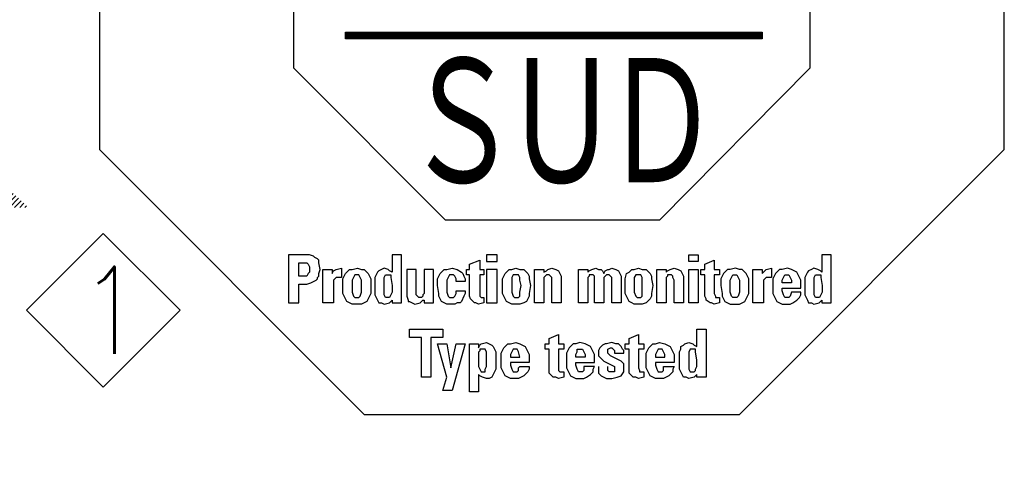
# Model space of a CAD drawing. Header units: millimetres. Extents: x 0 to 1735, y 0 to 1188.
# Tile 89 of 138: x 288 to 397, y 994 to 1044. Entities that reach past the tile are written whole.
import ezdxf

# ---------------------------------------------------------------- set-up
doc = ezdxf.new("R2010")
doc.units = ezdxf.units.MM
doc.header["$LTSCALE"] = 0.727559
doc.layers.add('NoLayerName_001', color=7, linetype='Continuous')
doc.styles.get("Standard").update_dxf_attribs({"font": 'txt', "bigfont": 'extfont2'})

# ---------------------------------------------------------------- blocks, each defined once
blk = doc.blocks.new('ASM_0001')
at = {"color": 7, "linetype": 'Continuous', "lineweight": 13}
for p, q in [((-0.5, 0.5), (0, 1)), ((0.5, 0.5), (0, 1)), ((0, 0), (-0.5, 0.5)), ((0, 0), (0.5, 0.5))]:
    blk.add_line(p, q, dxfattribs=at)
at = {"color": 7, "linetype": 'Continuous', "lineweight": 13, "width": 0.9}
blk.add_text('1', height=0.5657, dxfattribs=at).set_placement((-0.1673, 0.2172))
blk = doc.blocks.new('*X168')
at = {"color": 3, "linetype": 'Continuous', "lineweight": 13}
for p, q in [((11.368, 7.2), (13.124, 8.956)), ((11.509, 7.2), (13.197, 8.887)), ((11.65, 7.2), (13.27, 8.819)), ((11.792, 7.2), (13.343, 8.75)), ((11.85, 6.692), (13.635, 8.477)), ((11.864, 6.847), (13.562, 8.545)), ((11.872, 6.998), (13.489, 8.614)), ((11.876, 7.143), (13.416, 8.682)), ((11.226, 7.2), (12.268, 8.241)), ((11.725, 6.001), (13.927, 8.203)), ((11.769, 6.187), (13.854, 8.271)), ((11.803, 6.363), (13.781, 8.34)), ((11.83, 6.531), (13.708, 8.408)), ((11.397, 5.108), (14.218, 7.929)), ((11.512, 5.364), (14.145, 7.998)), ((11.6, 5.594), (14.073, 8.066)), ((11.669, 5.805), (14, 8.135)), ((6.722, 0.008), (14.437, 7.724)), ((6.858, 0.003), (14.51, 7.656)), ((10.985, 4.413), (14.364, 7.792)), ((11.238, 4.808), (14.291, 7.861)), ((6.996, 0), (14.583, 7.587)), ((14.337, 7.2), (14.656, 7.519)), ((14.479, 7.2), (14.729, 7.45)), ((14.62, 7.2), (14.802, 7.382)), ((7.138, 0), (14.276, 7.139)), ((14.762, 7.2), (14.875, 7.313)), ((14.903, 7.2), (14.948, 7.245)), ((7.282, 0.003), (14.274, 6.995)), ((7.429, 0.008), (14.268, 6.848)), ((7.579, 0.017), (14.259, 6.697)), ((7.733, 0.03), (14.247, 6.543)), ((7.891, 0.046), (14.231, 6.386)), ((0.505, 4.257), (2.394, 6.146)), ((0.55, 4.16), (2.421, 6.031)), ((8.052, 0.066), (14.21, 6.224)), ((8.218, 0.091), (14.186, 6.058)), ((0, 5.873), (0.05, 5.923)), ((0.023, 5.755), (0.123, 5.855)), ((0.048, 5.638), (0.196, 5.787)), ((0.075, 5.523), (0.269, 5.718)), ((0.595, 4.064), (2.451, 5.92)), ((0.642, 3.97), (2.482, 5.81)), ((8.389, 0.12), (14.156, 5.887)), ((0.103, 5.41), (0.342, 5.65)), ((0.132, 5.298), (0.415, 5.581)), ((0.163, 5.188), (0.488, 5.513)), ((0.196, 5.079), (0.561, 5.444)), ((0.69, 3.876), (2.516, 5.702)), ((0.739, 3.783), (2.552, 5.597)), ((0.789, 3.692), (2.59, 5.493)), ((8.566, 0.155), (14.121, 5.711)), ((8.748, 0.196), (14.08, 5.528)), ((0.23, 4.972), (0.634, 5.376)), ((0.266, 4.866), (0.707, 5.308)), ((0.302, 4.761), (0.78, 5.239)), ((0.34, 4.658), (0.853, 5.171)), ((0.84, 3.602), (2.63, 5.392)), ((0.892, 3.513), (2.672, 5.292)), ((0.946, 3.425), (2.716, 5.195)), ((8.938, 0.244), (14.032, 5.339)), ((0.38, 4.556), (0.926, 5.102)), ((0.42, 4.455), (0.999, 5.034)), ((0.462, 4.356), (1.072, 4.965)), ((1, 3.338), (2.761, 5.099)), ((1.056, 3.252), (2.808, 5.004)), ((1.112, 3.167), (2.857, 4.912)), ((9.135, 0.3), (13.976, 5.142)), ((9.341, 0.365), (13.911, 4.935)), ((1.17, 3.083), (2.908, 4.821)), ((1.228, 3), (2.96, 4.732)), ((1.288, 2.918), (3.014, 4.644)), ((9.559, 0.441), (13.835, 4.718)), ((1.349, 2.838), (3.069, 4.558)), ((1.41, 2.758), (3.126, 4.474)), ((1.473, 2.679), (3.185, 4.391)), ((9.789, 0.53), (13.746, 4.487)), ((1.537, 2.601), (3.245, 4.309)), ((1.601, 2.524), (3.306, 4.229)), ((1.667, 2.449), (3.369, 4.151)), ((10.037, 0.636), (13.64, 4.24)), ((1.733, 2.374), (3.434, 4.074)), ((1.801, 2.3), (3.5, 3.999)), ((1.87, 2.227), (3.567, 3.925)), ((1.939, 2.155), (3.636, 3.853)), ((10.307, 0.765), (13.512, 3.97)), ((2.01, 2.085), (3.707, 3.782)), ((2.081, 2.015), (3.779, 3.712)), ((2.154, 1.946), (3.852, 3.644)), ((2.227, 1.878), (3.927, 3.578)), ((10.609, 0.926), (13.351, 3.667)), ((2.302, 1.811), (4.003, 3.513)), ((2.377, 1.745), (4.081, 3.449)), ((2.454, 1.68), (4.161, 3.387)), ((2.531, 1.616), (4.242, 3.326)), ((2.61, 1.553), (4.324, 3.267)), ((6.588, 0.016), (9.864, 3.292)), ((10.964, 1.139), (13.137, 3.313)), ((2.689, 1.491), (4.408, 3.21)), ((2.77, 1.43), (4.494, 3.154)), ((2.851, 1.37), (4.581, 3.1)), ((2.934, 1.311), (4.669, 3.047)), ((3.017, 1.253), (4.76, 2.996)), ((6.457, 0.026), (9.469, 3.038)), ((3.102, 1.197), (4.852, 2.947)), ((3.187, 1.141), (4.945, 2.899)), ((3.274, 1.086), (5.041, 2.853)), ((3.362, 1.032), (5.138, 2.809)), ((3.45, 0.98), (5.237, 2.766)), ((3.54, 0.928), (5.338, 2.726)), ((6.201, 0.053), (8.912, 2.765)), ((6.328, 0.039), (9.169, 2.88)), ((11.434, 1.468), (12.809, 2.842)), ((3.631, 0.878), (5.441, 2.687)), ((3.723, 0.828), (5.546, 2.651)), ((3.817, 0.78), (5.652, 2.616)), ((3.911, 0.733), (5.761, 2.583)), ((4.006, 0.687), (5.873, 2.553)), ((4.103, 0.642), (5.986, 2.525)), ((4.201, 0.599), (6.102, 2.5)), ((4.3, 0.557), (6.22, 2.477)), ((4.401, 0.516), (6.341, 2.456)), ((5.595, 0.154), (7.914, 2.473)), ((5.712, 0.13), (8.09, 2.508)), ((5.832, 0.108), (8.275, 2.552)), ((5.953, 0.088), (8.472, 2.607)), ((6.076, 0.07), (8.683, 2.676)), ((4.502, 0.476), (6.465, 2.439)), ((4.605, 0.437), (6.592, 2.424)), ((4.709, 0.4), (6.722, 2.413)), ((4.815, 0.364), (6.856, 2.405)), ((4.922, 0.33), (6.993, 2.4)), ((5.03, 0.297), (7.134, 2.4)), ((5.14, 0.265), (7.279, 2.404)), ((5.251, 0.235), (7.429, 2.413)), ((5.364, 0.206), (7.584, 2.427)), ((5.479, 0.179), (7.746, 2.447))]:
    blk.add_line(p, q, dxfattribs=at)
blk = doc.blocks.new('ETC_0005')
at = {"color": 7, "linetype": 'Continuous', "lineweight": 25}
for p, q in [((0.478, 0.882), (0.478, 1.36)), ((0.478, 1.36), (0.735, 1.36)), ((0.735, 1.36), (0.735, 0.037)), ((0.037, 0.882), (0.11, 0.919)), ((0.037, 0.809), (0.037, 0.882)), ((0.11, 0.919), (0.147, 0.956)), ((0.147, 0.956), (0.257, 0.993)), ((0.257, 0.993), (0.368, 0.956)), ((0.368, 0.956), (0.404, 0.919)), ((0.404, 0.919), (0.478, 0.882)), ((0, 0.735), (0.037, 0.809)), ((0, 0.662), (0, 0.735)), ((0, 0.515), (0, 0.662)), ((0, 0.331), (0, 0.515)), ((0, 0.257), (0, 0.331)), ((0.037, 0.184), (0, 0.257)), ((0.074, 0.11), (0.037, 0.184)), ((0.11, 0.037), (0.074, 0.11)), ((0.184, 0.037), (0.11, 0.037)), ((0.257, 0), (0.184, 0.037)), ((0.404, 0.037), (0.257, 0)), ((0.441, 0.074), (0.404, 0.037)), ((0.478, 0.11), (0.441, 0.074)), ((0.478, 0.037), (0.478, 0.11)), ((0.735, 0.037), (0.478, 0.037))]:
    blk.add_line(p, q, dxfattribs=at)
blk = doc.blocks.new('ETC_0006')
at = {"color": 7, "linetype": 'Continuous', "lineweight": 25}
for p, q in [((0.037, 0.625), (0, 0.551)), ((0, 0.551), (0, 0.331)), ((0.11, 0.625), (0.037, 0.625)), ((0.184, 0.625), (0.11, 0.625)), ((0.184, 0.551), (0.184, 0.625)), ((0.221, 0.331), (0.184, 0.551)), ((0, 0.331), (0, 0.147)), ((0.221, 0.147), (0.221, 0.331)), ((0, 0.147), (0, 0.074)), ((0, 0.074), (0.037, 0)), ((0.147, 0), (0.184, 0.037)), ((0.184, 0.074), (0.221, 0.147)), ((0.184, 0.037), (0.184, 0.074)), ((0.037, 0), (0.11, 0)), ((0.11, 0), (0.147, 0))]:
    blk.add_line(p, q, dxfattribs=at)
blk = doc.blocks.new('ETC_0007')
at = {"color": 7, "linetype": 'Continuous', "lineweight": 25}
for p, q in [((0, 0.699), (0.074, 0.846)), ((0.074, 0.846), (0.11, 0.882)), ((0.11, 0.882), (0.184, 0.956)), ((0.184, 0.956), (0.257, 0.956)), ((0.257, 0.956), (0.368, 0.993)), ((0.368, 0.993), (0.515, 0.956)), ((0.515, 0.956), (0.588, 0.919)), ((0.588, 0.919), (0.662, 0.882)), ((0.662, 0.882), (0.699, 0.809)), ((0, 0.515), (0, 0.699)), ((0.699, 0.809), (0.735, 0.735)), ((0.735, 0.735), (0.772, 0.662)), ((0.772, 0.662), (0.772, 0.441)), ((0, 0.294), (0, 0.515)), ((0.037, 0.221), (0, 0.294)), ((0.257, 0.441), (0.257, 0.368)), ((0.772, 0.441), (0.257, 0.441)), ((0.257, 0.368), (0.294, 0.257)), ((0.478, 0.294), (0.478, 0.331)), ((0.478, 0.331), (0.772, 0.331)), ((0.478, 0.221), (0.478, 0.294)), ((0.772, 0.331), (0.735, 0.257)), ((0.074, 0.147), (0.037, 0.221)), ((0.11, 0.074), (0.074, 0.147)), ((0.184, 0.037), (0.11, 0.074)), ((0.257, 0), (0.184, 0.037)), ((0.368, 0), (0.257, 0)), ((0.294, 0.257), (0.331, 0.184)), ((0.331, 0.184), (0.368, 0.184)), ((0.368, 0.184), (0.441, 0.184)), ((0.478, 0), (0.368, 0)), ((0.441, 0.184), (0.478, 0.221)), ((0.551, 0.037), (0.478, 0)), ((0.625, 0.074), (0.551, 0.037)), ((0.662, 0.11), (0.625, 0.074)), ((0.699, 0.147), (0.662, 0.11)), ((0.735, 0.184), (0.699, 0.147)), ((0.735, 0.257), (0.735, 0.184))]:
    blk.add_line(p, q, dxfattribs=at)
blk = doc.blocks.new('ETC_0008')
at = {"color": 7, "linetype": 'Continuous', "lineweight": 25}
for p, q in [((0.037, 0.147), (0, 0.074)), ((0, 0.074), (0, 0)), ((0, 0), (0.257, 0)), ((0.074, 0.221), (0.037, 0.147)), ((0.11, 0.221), (0.074, 0.221)), ((0.184, 0.221), (0.11, 0.221)), ((0.221, 0.147), (0.184, 0.221)), ((0.257, 0.074), (0.221, 0.147)), ((0.257, 0), (0.257, 0.074))]:
    blk.add_line(p, q, dxfattribs=at)
blk = doc.blocks.new('ETC_0009')
at = {"color": 7, "linetype": 'Continuous', "lineweight": 25}
for p, q in [((0.11, 1.103), (0.368, 1.213)), ((0.11, 0.956), (0.11, 1.103)), ((0.368, 1.213), (0.368, 0.956)), ((0, 0.956), (0.11, 0.956)), ((0, 0.809), (0, 0.956)), ((0.368, 0.956), (0.515, 0.956)), ((0.515, 0.956), (0.515, 0.809)), ((0.11, 0.809), (0, 0.809)), ((0.11, 0.221), (0.11, 0.809)), ((0.515, 0.809), (0.368, 0.809)), ((0.368, 0.809), (0.368, 0.294)), ((0.368, 0.294), (0.404, 0.221)), ((0.11, 0.147), (0.11, 0.221)), ((0.147, 0.11), (0.11, 0.147)), ((0.221, 0.037), (0.147, 0.11)), ((0.294, 0.037), (0.221, 0.037)), ((0.368, 0), (0.294, 0.037)), ((0.515, 0.037), (0.368, 0)), ((0.404, 0.221), (0.404, 0.184)), ((0.404, 0.184), (0.478, 0.184)), ((0.478, 0.184), (0.515, 0.184)), ((0.515, 0.184), (0.515, 0.037))]:
    blk.add_line(p, q, dxfattribs=at)
blk = doc.blocks.new('ETC_0010')
at = {"color": 7, "linetype": 'Continuous', "lineweight": 25}
for p, q in [((0.037, 0.846), (0, 0.772)), ((0.074, 0.882), (0.037, 0.846)), ((0.11, 0.919), (0.074, 0.882)), ((0.184, 0.956), (0.11, 0.919)), ((0.221, 0.956), (0.184, 0.956)), ((0.368, 0.993), (0.221, 0.956)), ((0.257, 0.809), (0.331, 0.846)), ((0.331, 0.846), (0.368, 0.846)), ((0.478, 0.956), (0.368, 0.993)), ((0.368, 0.846), (0.404, 0.809)), ((0.551, 0.956), (0.478, 0.956)), ((0.588, 0.919), (0.551, 0.956)), ((0.625, 0.882), (0.588, 0.919)), ((0.662, 0.809), (0.625, 0.882)), ((0, 0.772), (0, 0.699)), ((0, 0.699), (0, 0.625)), ((0, 0.625), (0.037, 0.588)), ((0.037, 0.588), (0.074, 0.551)), ((0.074, 0.551), (0.147, 0.478)), ((0.257, 0.735), (0.257, 0.809)), ((0.257, 0.699), (0.257, 0.735)), ((0.331, 0.625), (0.257, 0.699)), ((0.478, 0.551), (0.331, 0.625)), ((0.404, 0.809), (0.441, 0.772)), ((0.441, 0.772), (0.441, 0.699)), ((0.441, 0.699), (0.699, 0.699)), ((0.551, 0.515), (0.478, 0.551)), ((0.699, 0.772), (0.662, 0.809)), ((0.699, 0.699), (0.699, 0.772)), ((0, 0.331), (0, 0.221)), ((0.147, 0.478), (0.221, 0.441)), ((0.221, 0.441), (0.368, 0.368)), ((0.257, 0.257), (0.257, 0.331)), ((0.368, 0.368), (0.441, 0.331)), ((0.441, 0.331), (0.441, 0.257)), ((0.625, 0.478), (0.551, 0.515)), ((0.662, 0.441), (0.625, 0.478)), ((0.699, 0.404), (0.662, 0.441)), ((0.699, 0.294), (0.699, 0.404)), ((0.699, 0.184), (0.699, 0.294)), ((0, 0.221), (0, 0.147)), ((0, 0.147), (0.037, 0.11)), ((0.037, 0.11), (0.074, 0.074)), ((0.074, 0.074), (0.147, 0.037)), ((0.147, 0.037), (0.221, 0)), ((0.221, 0), (0.368, 0)), ((0.257, 0.221), (0.257, 0.257)), ((0.294, 0.184), (0.257, 0.221)), ((0.368, 0.184), (0.294, 0.184)), ((0.441, 0.184), (0.368, 0.184)), ((0.368, 0), (0.515, 0.037)), ((0.441, 0.257), (0.441, 0.221)), ((0.441, 0.221), (0.441, 0.184)), ((0.515, 0.037), (0.625, 0.074)), ((0.625, 0.074), (0.699, 0.184))]:
    blk.add_line(p, q, dxfattribs=at)
blk = doc.blocks.new('ETC_0011')
at = {"color": 7, "linetype": 'Continuous', "lineweight": 25}
for p, q in [((0.074, 0.846), (0.037, 0.772)), ((0.11, 0.882), (0.074, 0.846)), ((0.184, 0.956), (0.11, 0.882)), ((0.257, 0.956), (0.184, 0.956)), ((0.368, 0.993), (0.257, 0.956)), ((0.515, 0.956), (0.368, 0.993)), ((0.588, 0.919), (0.515, 0.956)), ((0.662, 0.882), (0.588, 0.919)), ((0.699, 0.809), (0.662, 0.882)), ((0.037, 0.772), (0, 0.699)), ((0, 0.699), (0, 0.515)), ((0.735, 0.735), (0.699, 0.809)), ((0.772, 0.662), (0.735, 0.735)), ((0.772, 0.441), (0.772, 0.662)), ((0, 0.515), (0, 0.294)), ((0, 0.294), (0.037, 0.221)), ((0.257, 0.368), (0.257, 0.441)), ((0.257, 0.441), (0.772, 0.441)), ((0.294, 0.257), (0.257, 0.368)), ((0.772, 0.331), (0.478, 0.331)), ((0.478, 0.331), (0.478, 0.221)), ((0.735, 0.257), (0.772, 0.331)), ((0.037, 0.221), (0.074, 0.147)), ((0.074, 0.147), (0.11, 0.074)), ((0.11, 0.074), (0.184, 0.037)), ((0.184, 0.037), (0.257, 0)), ((0.257, 0), (0.368, 0)), ((0.331, 0.184), (0.294, 0.257)), ((0.368, 0.184), (0.331, 0.184)), ((0.441, 0.184), (0.368, 0.184)), ((0.368, 0), (0.478, 0)), ((0.478, 0.221), (0.441, 0.184)), ((0.478, 0), (0.551, 0.037)), ((0.551, 0.037), (0.662, 0.11)), ((0.662, 0.11), (0.735, 0.184)), ((0.735, 0.184), (0.735, 0.257))]:
    blk.add_line(p, q, dxfattribs=at)
blk = doc.blocks.new('ETC_0012')
at = {"color": 7, "linetype": 'Continuous', "lineweight": 25}
for p, q in [((0, 0.074), (0.037, 0.147)), ((0, 0), (0, 0.074)), ((0.257, 0), (0, 0)), ((0.037, 0.147), (0.037, 0.221)), ((0.037, 0.221), (0.074, 0.221)), ((0.074, 0.221), (0.11, 0.221)), ((0.11, 0.221), (0.184, 0.221)), ((0.184, 0.221), (0.221, 0.147)), ((0.221, 0.147), (0.257, 0.074)), ((0.257, 0.074), (0.257, 0))]:
    blk.add_line(p, q, dxfattribs=at)
blk = doc.blocks.new('ETC_0013')
at = {"color": 7, "linetype": 'Continuous', "lineweight": 25}
for p, q in [((0.11, 1.103), (0.368, 1.213)), ((0.11, 0.956), (0.11, 1.103)), ((0.368, 1.213), (0.368, 0.956)), ((0, 0.956), (0.11, 0.956)), ((0, 0.809), (0, 0.956)), ((0.368, 0.956), (0.515, 0.956)), ((0.515, 0.956), (0.515, 0.809)), ((0.11, 0.809), (0, 0.809)), ((0.11, 0.221), (0.11, 0.809)), ((0.515, 0.809), (0.368, 0.809)), ((0.368, 0.809), (0.368, 0.294)), ((0.368, 0.294), (0.368, 0.221)), ((0.11, 0.147), (0.11, 0.221)), ((0.147, 0.11), (0.11, 0.147)), ((0.221, 0.037), (0.147, 0.11)), ((0.294, 0.037), (0.221, 0.037)), ((0.368, 0), (0.294, 0.037)), ((0.368, 0.221), (0.404, 0.184)), ((0.515, 0.037), (0.368, 0)), ((0.404, 0.184), (0.441, 0.184)), ((0.441, 0.184), (0.515, 0.184)), ((0.515, 0.184), (0.515, 0.037))]:
    blk.add_line(p, q, dxfattribs=at)
blk = doc.blocks.new('ETC_0014')
at = {"color": 7, "linetype": 'Continuous', "lineweight": 25}
for p, q in [((0, 0.699), (0.074, 0.846)), ((0.074, 0.846), (0.11, 0.882)), ((0.11, 0.882), (0.184, 0.956)), ((0.184, 0.956), (0.257, 0.956)), ((0.257, 0.956), (0.404, 0.993)), ((0.404, 0.993), (0.515, 0.956)), ((0.515, 0.956), (0.588, 0.919)), ((0.588, 0.919), (0.662, 0.882)), ((0.662, 0.882), (0.699, 0.809)), ((0, 0.515), (0, 0.699)), ((0.699, 0.809), (0.735, 0.735)), ((0.735, 0.735), (0.772, 0.662)), ((0.772, 0.662), (0.772, 0.441)), ((0, 0.294), (0, 0.515)), ((0.037, 0.221), (0, 0.294)), ((0.257, 0.441), (0.257, 0.368)), ((0.772, 0.441), (0.257, 0.441)), ((0.257, 0.368), (0.294, 0.257)), ((0.478, 0.294), (0.515, 0.331)), ((0.478, 0.221), (0.478, 0.294)), ((0.515, 0.331), (0.772, 0.331)), ((0.772, 0.331), (0.772, 0.257)), ((0.074, 0.147), (0.037, 0.221)), ((0.11, 0.074), (0.074, 0.147)), ((0.184, 0.037), (0.11, 0.074)), ((0.257, 0), (0.184, 0.037)), ((0.404, 0), (0.257, 0)), ((0.294, 0.257), (0.331, 0.184)), ((0.331, 0.184), (0.404, 0.184)), ((0.404, 0.184), (0.441, 0.184)), ((0.478, 0), (0.404, 0)), ((0.441, 0.184), (0.478, 0.221)), ((0.551, 0.037), (0.478, 0)), ((0.625, 0.074), (0.551, 0.037)), ((0.662, 0.11), (0.625, 0.074)), ((0.699, 0.147), (0.662, 0.11)), ((0.735, 0.184), (0.699, 0.147)), ((0.772, 0.257), (0.735, 0.184))]:
    blk.add_line(p, q, dxfattribs=at)
blk = doc.blocks.new('ETC_0015')
at = {"color": 7, "linetype": 'Continuous', "lineweight": 25}
for p, q in [((0.037, 0.147), (0, 0.074)), ((0, 0.074), (0, 0)), ((0, 0), (0.257, 0)), ((0.074, 0.221), (0.037, 0.147)), ((0.147, 0.221), (0.074, 0.221)), ((0.184, 0.221), (0.147, 0.221)), ((0.221, 0.147), (0.184, 0.221)), ((0.257, 0), (0.221, 0.147))]:
    blk.add_line(p, q, dxfattribs=at)
blk = doc.blocks.new('ETC_0016')
at = {"color": 7, "linetype": 'Continuous', "lineweight": 25}
for p, q in [((0.331, 1.324), (0.478, 1.36)), ((0.478, 1.36), (0.551, 1.324)), ((0, 0), (0, 1.324)), ((0, 1.324), (0.257, 1.324)), ((0.257, 1.324), (0.257, 1.213)), ((0.257, 1.213), (0.294, 1.287)), ((0.294, 1.287), (0.331, 1.324)), ((0.551, 1.324), (0.625, 1.287)), ((0.625, 1.287), (0.662, 1.25)), ((0.662, 1.25), (0.699, 1.176)), ((0.699, 1.176), (0.735, 1.103)), ((0.735, 1.103), (0.735, 0.993)), ((0.735, 0.993), (0.735, 0.846)), ((0.735, 0.846), (0.735, 0.699)), ((0.699, 0.551), (0.662, 0.478)), ((0.735, 0.625), (0.699, 0.551)), ((0.735, 0.699), (0.735, 0.625)), ((0.294, 0.441), (0.257, 0.478)), ((0.257, 0.478), (0.257, 0)), ((0.368, 0.404), (0.294, 0.441)), ((0.478, 0.368), (0.368, 0.404)), ((0.551, 0.368), (0.478, 0.368)), ((0.625, 0.404), (0.551, 0.368)), ((0.662, 0.478), (0.625, 0.404)), ((0.257, 0), (0, 0))]:
    blk.add_line(p, q, dxfattribs=at)
blk = doc.blocks.new('ETC_0017')
at = {"color": 7, "linetype": 'Continuous', "lineweight": 25}
for p, q in [((0.037, 0.588), (0, 0.551)), ((0, 0.551), (0, 0.331)), ((0.11, 0.625), (0.037, 0.625)), ((0.037, 0.625), (0.037, 0.588)), ((0.184, 0.625), (0.11, 0.625)), ((0.221, 0.551), (0.184, 0.625)), ((0.221, 0.331), (0.221, 0.551)), ((0, 0.331), (0, 0.147)), ((0.221, 0.147), (0.221, 0.331)), ((0, 0.147), (0.037, 0.074)), ((0.037, 0.074), (0.074, 0)), ((0.184, 0.074), (0.221, 0.147)), ((0.184, 0), (0.184, 0.074)), ((0.074, 0), (0.11, 0)), ((0.11, 0), (0.184, 0))]:
    blk.add_line(p, q, dxfattribs=at)
blk = doc.blocks.new('ETC_0018')
at = {"color": 7, "linetype": 'Continuous', "lineweight": 25}
for p, q in [((0.257, 0.368), (0, 1.287)), ((0, 1.287), (0.257, 1.287)), ((0.257, 1.287), (0.368, 0.625)), ((0.368, 0.625), (0.515, 1.287)), ((0.772, 1.287), (0.404, 0)), ((0.515, 1.287), (0.772, 1.287)), ((0.147, 0), (0.257, 0.368)), ((0.404, 0), (0.147, 0))]:
    blk.add_line(p, q, dxfattribs=at)
blk = doc.blocks.new('ETC_0019')
at = {"color": 7, "linetype": 'Continuous', "lineweight": 25}
for p, q in [((0, 1.103), (0, 1.324)), ((0, 1.324), (0.919, 1.324)), ((0.331, 1.103), (0, 1.103)), ((0.331, 0), (0.331, 1.103)), ((0.919, 1.103), (0.588, 1.103)), ((0.588, 1.103), (0.588, 0)), ((0.919, 1.324), (0.919, 1.103)), ((0.588, 0), (0.331, 0))]:
    blk.add_line(p, q, dxfattribs=at)
blk = doc.blocks.new('ETC_0020')
at = {"color": 7, "linetype": 'Continuous', "lineweight": 25}
for p, q in [((0.735, 1.36), (0.478, 1.36)), ((0.478, 1.36), (0.478, 0.882)), ((0.735, 0.037), (0.735, 1.36)), ((0.074, 0.882), (0.037, 0.809)), ((0.11, 0.919), (0.074, 0.882)), ((0.184, 0.956), (0.11, 0.919)), ((0.257, 0.993), (0.184, 0.956)), ((0.368, 0.956), (0.257, 0.993)), ((0.441, 0.919), (0.368, 0.956)), ((0.478, 0.882), (0.441, 0.919)), ((0.037, 0.809), (0, 0.735)), ((0, 0.735), (0, 0.662)), ((0, 0.662), (0, 0.515)), ((0, 0.515), (0, 0.331)), ((0, 0.331), (0, 0.257)), ((0, 0.257), (0.037, 0.184)), ((0.037, 0.184), (0.074, 0.11)), ((0.074, 0.11), (0.11, 0.037)), ((0.11, 0.037), (0.184, 0.037)), ((0.184, 0.037), (0.257, 0)), ((0.257, 0), (0.404, 0.037)), ((0.404, 0.037), (0.441, 0.074)), ((0.441, 0.074), (0.478, 0.11)), ((0.478, 0.11), (0.478, 0.037)), ((0.478, 0.037), (0.735, 0.037))]:
    blk.add_line(p, q, dxfattribs=at)
blk = doc.blocks.new('ETC_0021')
at = {"color": 7, "linetype": 'Continuous', "lineweight": 25}
for p, q in [((0, 0.551), (0.037, 0.625)), ((0, 0.331), (0, 0.551)), ((0.037, 0.625), (0.11, 0.625)), ((0.11, 0.625), (0.184, 0.625)), ((0.184, 0.625), (0.184, 0.588)), ((0.184, 0.588), (0.184, 0.551)), ((0.184, 0.551), (0.221, 0.331)), ((0, 0.147), (0, 0.331)), ((0.221, 0.331), (0.221, 0.147)), ((0, 0.074), (0, 0.147)), ((0.037, 0), (0, 0.074)), ((0.11, 0), (0.037, 0)), ((0.147, 0), (0.11, 0)), ((0.184, 0.074), (0.147, 0)), ((0.221, 0.147), (0.184, 0.074))]:
    blk.add_line(p, q, dxfattribs=at)
blk = doc.blocks.new('ETC_0022')
at = {"color": 7, "linetype": 'Continuous', "lineweight": 25}
for p, q in [((0.074, 0.846), (0.037, 0.772)), ((0.11, 0.882), (0.074, 0.846)), ((0.184, 0.956), (0.11, 0.882)), ((0.257, 0.956), (0.184, 0.956)), ((0.404, 0.993), (0.257, 0.956)), ((0.515, 0.956), (0.404, 0.993)), ((0.588, 0.919), (0.515, 0.956)), ((0.662, 0.882), (0.588, 0.919)), ((0.699, 0.809), (0.662, 0.882)), ((0.037, 0.772), (0, 0.699)), ((0, 0.699), (0, 0.515)), ((0.735, 0.735), (0.699, 0.809)), ((0.772, 0.662), (0.735, 0.735)), ((0.772, 0.441), (0.772, 0.662)), ((0, 0.515), (0, 0.294)), ((0, 0.294), (0.037, 0.221)), ((0.257, 0.368), (0.257, 0.441)), ((0.257, 0.441), (0.772, 0.441)), ((0.294, 0.257), (0.257, 0.368)), ((0.515, 0.331), (0.478, 0.221)), ((0.772, 0.331), (0.515, 0.331)), ((0.772, 0.257), (0.772, 0.331)), ((0.037, 0.221), (0.074, 0.147)), ((0.074, 0.147), (0.11, 0.074)), ((0.11, 0.074), (0.184, 0.037)), ((0.184, 0.037), (0.257, 0)), ((0.257, 0), (0.404, 0)), ((0.331, 0.184), (0.294, 0.257)), ((0.404, 0.184), (0.331, 0.184)), ((0.441, 0.184), (0.404, 0.184)), ((0.404, 0), (0.478, 0)), ((0.478, 0.221), (0.441, 0.184)), ((0.478, 0), (0.551, 0.037)), ((0.551, 0.037), (0.662, 0.11)), ((0.662, 0.11), (0.735, 0.184)), ((0.735, 0.184), (0.772, 0.257))]:
    blk.add_line(p, q, dxfattribs=at)
blk = doc.blocks.new('ETC_0023')
at = {"color": 7, "linetype": 'Continuous', "lineweight": 25}
for p, q in [((0, 0.074), (0.037, 0.147)), ((0, 0), (0, 0.074)), ((0.037, 0.147), (0.074, 0.221)), ((0.074, 0.221), (0.147, 0.221)), ((0.147, 0.221), (0.184, 0.221)), ((0.184, 0.221), (0.221, 0.147)), ((0.221, 0.147), (0.257, 0.074)), ((0.257, 0.074), (0.257, 0)), ((0.257, 0), (0, 0))]:
    blk.add_line(p, q, dxfattribs=at)
blk = doc.blocks.new('ETC_0024')
at = {"color": 7, "linetype": 'Continuous', "lineweight": 25}
for p, q in [((0, 0), (0, 0.919)), ((0, 0.919), (0.257, 0.919)), ((0.257, 0.919), (0.257, 0.809)), ((0.257, 0.809), (0.331, 0.882)), ((0.331, 0.882), (0.368, 0.919)), ((0.368, 0.919), (0.515, 0.956)), ((0.515, 0.956), (0.515, 0.699)), ((0.331, 0.662), (0.294, 0.625)), ((0.294, 0.625), (0.294, 0.588)), ((0.294, 0.588), (0.294, 0.478)), ((0.368, 0.699), (0.331, 0.662)), ((0.441, 0.699), (0.368, 0.699)), ((0.515, 0.699), (0.441, 0.699)), ((0.294, 0.478), (0.294, 0)), ((0.294, 0), (0, 0))]:
    blk.add_line(p, q, dxfattribs=at)
blk = doc.blocks.new('ETC_0025')
at = {"color": 7, "linetype": 'Continuous', "lineweight": 25}
for p, q in [((0.074, 0.846), (0.037, 0.772)), ((0.11, 0.882), (0.074, 0.846)), ((0.184, 0.956), (0.11, 0.882)), ((0.257, 0.956), (0.184, 0.956)), ((0.404, 0.993), (0.257, 0.956)), ((0.515, 0.956), (0.404, 0.993)), ((0.588, 0.956), (0.515, 0.956)), ((0.662, 0.882), (0.588, 0.956)), ((0.699, 0.846), (0.662, 0.882)), ((0.772, 0.699), (0.699, 0.846)), ((0.037, 0.772), (0, 0.699)), ((0, 0.699), (0, 0.515)), ((0.772, 0.515), (0.772, 0.699)), ((0, 0.515), (0.037, 0.294)), ((0.037, 0.294), (0.037, 0.221)), ((0.735, 0.221), (0.772, 0.294)), ((0.772, 0.294), (0.772, 0.515)), ((0.037, 0.221), (0.074, 0.147)), ((0.074, 0.147), (0.11, 0.074)), ((0.11, 0.074), (0.184, 0.037)), ((0.184, 0.037), (0.257, 0)), ((0.257, 0), (0.404, 0)), ((0.404, 0), (0.515, 0)), ((0.515, 0), (0.588, 0.037)), ((0.588, 0.037), (0.662, 0.074)), ((0.662, 0.074), (0.699, 0.147)), ((0.699, 0.147), (0.735, 0.221))]:
    blk.add_line(p, q, dxfattribs=at)
blk = doc.blocks.new('ETC_0026')
at = {"color": 7, "linetype": 'Continuous', "lineweight": 25}
for p, q in [((0, 0.478), (0.037, 0.551)), ((0.037, 0.551), (0.074, 0.625)), ((0.074, 0.625), (0.147, 0.625)), ((0.147, 0.625), (0.184, 0.625)), ((0.184, 0.625), (0.221, 0.551)), ((0.221, 0.551), (0.257, 0.478)), ((0, 0.331), (0, 0.478)), ((0, 0.147), (0, 0.331)), ((0.257, 0.478), (0.257, 0.331)), ((0.257, 0.331), (0.257, 0.147)), ((0.037, 0.037), (0, 0.147)), ((0.074, 0), (0.037, 0.037)), ((0.11, 0), (0.074, 0)), ((0.147, 0), (0.11, 0)), ((0.184, 0), (0.147, 0)), ((0.221, 0.037), (0.184, 0)), ((0.257, 0.147), (0.221, 0.037))]:
    blk.add_line(p, q, dxfattribs=at)
blk = doc.blocks.new('ETC_0027')
at = {"color": 7, "linetype": 'Continuous', "lineweight": 25}
for p, q in [((0.11, 1.103), (0.368, 1.213)), ((0.11, 0.956), (0.11, 1.103)), ((0.368, 1.213), (0.368, 0.956)), ((0, 0.956), (0.11, 0.956)), ((0, 0.809), (0, 0.956)), ((0.368, 0.956), (0.515, 0.956)), ((0.515, 0.956), (0.515, 0.809)), ((0.11, 0.809), (0, 0.809)), ((0.11, 0.221), (0.11, 0.809)), ((0.515, 0.809), (0.368, 0.809)), ((0.368, 0.809), (0.368, 0.294)), ((0.368, 0.294), (0.404, 0.221)), ((0.147, 0.147), (0.11, 0.221)), ((0.147, 0.11), (0.147, 0.147)), ((0.257, 0.037), (0.147, 0.11)), ((0.294, 0.037), (0.257, 0.037)), ((0.368, 0), (0.294, 0.037)), ((0.515, 0.037), (0.368, 0)), ((0.404, 0.221), (0.404, 0.184)), ((0.404, 0.184), (0.478, 0.184)), ((0.478, 0.184), (0.515, 0.184)), ((0.515, 0.184), (0.515, 0.037))]:
    blk.add_line(p, q, dxfattribs=at)
blk = doc.blocks.new('ETC_0028')
at = {"color": 7, "linetype": 'Continuous', "lineweight": 25}
for p, q in [((0, 0), (0, 0.184)), ((0, 0.184), (0.257, 0.184)), ((0.257, 0), (0, 0)), ((0.257, 0.184), (0.257, 0))]:
    blk.add_line(p, q, dxfattribs=at)
blk = doc.blocks.new('ETC_0029')
at = {"color": 7, "linetype": 'Continuous', "lineweight": 25}
for p, q in [((0, 0), (0, 0.919)), ((0, 0.919), (0.257, 0.919)), ((0.257, 0.919), (0.257, 0)), ((0.257, 0), (0, 0))]:
    blk.add_line(p, q, dxfattribs=at)
blk = doc.blocks.new('ETC_0030')
at = {"color": 7, "linetype": 'Continuous', "lineweight": 25}
for p, q in [((0, 0), (0, 0.919)), ((0, 0.919), (0.257, 0.919)), ((0.257, 0.919), (0.257, 0.846)), ((0.257, 0.846), (0.294, 0.882)), ((0.294, 0.882), (0.368, 0.919)), ((0.368, 0.919), (0.478, 0.956)), ((0.478, 0.956), (0.588, 0.919)), ((0.588, 0.919), (0.662, 0.882)), ((0.662, 0.882), (0.699, 0.809)), ((0.294, 0.735), (0.257, 0.699)), ((0.257, 0.699), (0.257, 0.625)), ((0.257, 0.625), (0.257, 0)), ((0.368, 0.772), (0.294, 0.772)), ((0.294, 0.772), (0.294, 0.735)), ((0.404, 0.772), (0.368, 0.772)), ((0.441, 0.735), (0.404, 0.772)), ((0.441, 0.699), (0.441, 0.735)), ((0.478, 0.625), (0.441, 0.699)), ((0.478, 0), (0.478, 0.625)), ((0.699, 0.809), (0.735, 0.735)), ((0.735, 0.735), (0.735, 0)), ((0.257, 0), (0, 0)), ((0.735, 0), (0.478, 0))]:
    blk.add_line(p, q, dxfattribs=at)
blk = doc.blocks.new('ETC_0031')
at = {"color": 7, "linetype": 'Continuous', "lineweight": 25}
for p, q in [((0, 0.699), (0.037, 0.846)), ((0.037, 0.846), (0.11, 0.882)), ((0.11, 0.882), (0.184, 0.956)), ((0.184, 0.956), (0.257, 0.956)), ((0.257, 0.956), (0.368, 0.993)), ((0.368, 0.993), (0.478, 0.956)), ((0.478, 0.956), (0.588, 0.956)), ((0.588, 0.956), (0.662, 0.882)), ((0.662, 0.882), (0.699, 0.846)), ((0.699, 0.846), (0.735, 0.772)), ((0, 0.515), (0, 0.699)), ((0.735, 0.772), (0.735, 0.699)), ((0.735, 0.699), (0.772, 0.515)), ((0, 0.294), (0, 0.515)), ((0.037, 0.221), (0, 0.294)), ((0.772, 0.515), (0.735, 0.294)), ((0.735, 0.294), (0.735, 0.221)), ((0.074, 0.147), (0.037, 0.221)), ((0.11, 0.074), (0.074, 0.147)), ((0.184, 0.037), (0.11, 0.074)), ((0.257, 0), (0.184, 0.037)), ((0.368, 0), (0.257, 0)), ((0.478, 0), (0.368, 0)), ((0.588, 0.037), (0.478, 0)), ((0.625, 0.074), (0.588, 0.037)), ((0.699, 0.147), (0.625, 0.074)), ((0.735, 0.221), (0.699, 0.147))]:
    blk.add_line(p, q, dxfattribs=at)
blk = doc.blocks.new('ETC_0032')
at = {"color": 7, "linetype": 'Continuous', "lineweight": 25}
for p, q in [((0.037, 0.625), (0, 0.551)), ((0, 0.551), (0, 0.478)), ((0.11, 0.625), (0.037, 0.625)), ((0.184, 0.625), (0.11, 0.625)), ((0.221, 0.551), (0.184, 0.625)), ((0.221, 0.478), (0.221, 0.551)), ((0, 0.478), (0, 0.331)), ((0, 0.331), (0, 0.147)), ((0.221, 0.331), (0.221, 0.478)), ((0.221, 0.147), (0.221, 0.331)), ((0, 0.147), (0.037, 0.037)), ((0.037, 0.037), (0.074, 0)), ((0.074, 0), (0.11, 0)), ((0.11, 0), (0.147, 0)), ((0.147, 0), (0.184, 0)), ((0.184, 0), (0.221, 0.037)), ((0.221, 0.037), (0.221, 0.147))]:
    blk.add_line(p, q, dxfattribs=at)
blk = doc.blocks.new('ETC_0033')
at = {"color": 7, "linetype": 'Continuous', "lineweight": 25}
for p, q in [((0, 0), (0, 0.919)), ((0, 0.919), (0.257, 0.919)), ((0.257, 0.919), (0.257, 0.846)), ((0.257, 0.846), (0.294, 0.882)), ((0.294, 0.882), (0.368, 0.919)), ((0.368, 0.919), (0.478, 0.956)), ((0.478, 0.956), (0.551, 0.919)), ((0.551, 0.919), (0.625, 0.919)), ((0.625, 0.919), (0.662, 0.882)), ((0.662, 0.882), (0.699, 0.809)), ((0.699, 0.809), (0.735, 0.882)), ((0.735, 0.882), (0.809, 0.919)), ((0.809, 0.919), (0.846, 0.919)), ((0.846, 0.919), (0.919, 0.956)), ((0.919, 0.956), (1.029, 0.919)), ((1.029, 0.919), (1.103, 0.882)), ((1.103, 0.882), (1.14, 0.809)), ((0.294, 0.735), (0.257, 0.699)), ((0.257, 0.699), (0.257, 0.625)), ((0.257, 0.625), (0.257, 0)), ((0.368, 0.772), (0.294, 0.772)), ((0.294, 0.772), (0.294, 0.735)), ((0.404, 0.772), (0.368, 0.772)), ((0.441, 0.735), (0.404, 0.772)), ((0.441, 0.699), (0.441, 0.735)), ((0.441, 0.625), (0.441, 0.699)), ((0.441, 0), (0.441, 0.625)), ((0.735, 0.735), (0.699, 0.699)), ((0.699, 0.699), (0.699, 0.625)), ((0.699, 0.625), (0.699, 0)), ((0.772, 0.772), (0.735, 0.735)), ((0.809, 0.772), (0.772, 0.772)), ((0.846, 0.772), (0.809, 0.772)), ((0.882, 0.735), (0.846, 0.772)), ((0.919, 0.699), (0.882, 0.735)), ((0.919, 0.625), (0.919, 0.699)), ((0.919, 0), (0.919, 0.625)), ((1.14, 0.809), (1.176, 0.735)), ((1.176, 0.735), (1.176, 0)), ((0.257, 0), (0, 0)), ((0.699, 0), (0.441, 0)), ((1.176, 0), (0.919, 0))]:
    blk.add_line(p, q, dxfattribs=at)
blk = doc.blocks.new('ETC_0034')
at = {"color": 7, "linetype": 'Continuous', "lineweight": 25}
for p, q in [((0, 0), (0, 0.919)), ((0, 0.919), (0.257, 0.919)), ((0.257, 0.919), (0.257, 0.846)), ((0.257, 0.846), (0.331, 0.882)), ((0.331, 0.882), (0.368, 0.919)), ((0.368, 0.919), (0.478, 0.956)), ((0.478, 0.956), (0.588, 0.919)), ((0.588, 0.919), (0.662, 0.882)), ((0.662, 0.882), (0.699, 0.809)), ((0.294, 0.735), (0.257, 0.699)), ((0.257, 0.699), (0.257, 0.625)), ((0.257, 0.625), (0.257, 0)), ((0.331, 0.772), (0.294, 0.735)), ((0.368, 0.772), (0.331, 0.772)), ((0.404, 0.772), (0.368, 0.772)), ((0.441, 0.735), (0.404, 0.772)), ((0.478, 0.699), (0.441, 0.735)), ((0.478, 0.625), (0.478, 0.699)), ((0.478, 0), (0.478, 0.625)), ((0.699, 0.809), (0.735, 0.735)), ((0.735, 0.735), (0.735, 0)), ((0.257, 0), (0, 0)), ((0.735, 0), (0.478, 0))]:
    blk.add_line(p, q, dxfattribs=at)
blk = doc.blocks.new('ETC_0035')
at = {"color": 7, "linetype": 'Continuous', "lineweight": 25}
for p, q in [((0, 0.699), (0.074, 0.846)), ((0.074, 0.846), (0.11, 0.882)), ((0.11, 0.882), (0.184, 0.956)), ((0.184, 0.956), (0.257, 0.956)), ((0.257, 0.956), (0.368, 0.993)), ((0.368, 0.993), (0.478, 0.956)), ((0.478, 0.956), (0.588, 0.956)), ((0.588, 0.956), (0.662, 0.882)), ((0.662, 0.882), (0.699, 0.846)), ((0.699, 0.846), (0.735, 0.772)), ((0, 0.515), (0, 0.699)), ((0.735, 0.772), (0.735, 0.699)), ((0.735, 0.699), (0.772, 0.515)), ((0, 0.294), (0, 0.515)), ((0.037, 0.221), (0, 0.294)), ((0.772, 0.515), (0.735, 0.294)), ((0.735, 0.294), (0.735, 0.221)), ((0.074, 0.147), (0.037, 0.221)), ((0.11, 0.074), (0.074, 0.147)), ((0.184, 0.037), (0.11, 0.074)), ((0.257, 0), (0.184, 0.037)), ((0.368, 0), (0.257, 0)), ((0.478, 0), (0.368, 0)), ((0.588, 0.037), (0.478, 0)), ((0.662, 0.074), (0.588, 0.037)), ((0.699, 0.147), (0.662, 0.074)), ((0.735, 0.221), (0.699, 0.147))]:
    blk.add_line(p, q, dxfattribs=at)
blk = doc.blocks.new('ETC_0036')
at = {"color": 7, "linetype": 'Continuous', "lineweight": 25}
for p, q in [((0.037, 0.625), (0, 0.551)), ((0, 0.551), (0, 0.478)), ((0.11, 0.625), (0.037, 0.625)), ((0.184, 0.625), (0.11, 0.625)), ((0.221, 0.551), (0.184, 0.625)), ((0.221, 0.478), (0.221, 0.551)), ((0, 0.478), (0, 0.331)), ((0, 0.331), (0, 0.147)), ((0.257, 0.331), (0.221, 0.478)), ((0.221, 0.147), (0.257, 0.331)), ((0, 0.147), (0.037, 0.037)), ((0.037, 0.037), (0.074, 0)), ((0.074, 0), (0.11, 0)), ((0.11, 0), (0.147, 0)), ((0.147, 0), (0.184, 0)), ((0.184, 0), (0.221, 0.037)), ((0.221, 0.037), (0.221, 0.147))]:
    blk.add_line(p, q, dxfattribs=at)
blk = doc.blocks.new('ETC_0037')
at = {"color": 7, "linetype": 'Continuous', "lineweight": 25}
for p, q in [((0, 0.184), (0, 0)), ((0.294, 0.184), (0, 0.184)), ((0, 0), (0.294, 0)), ((0.294, 0), (0.294, 0.184))]:
    blk.add_line(p, q, dxfattribs=at)
blk = doc.blocks.new('ETC_0038')
at = {"color": 7, "linetype": 'Continuous', "lineweight": 25}
for p, q in [((0.294, 0.919), (0, 0.919)), ((0, 0.919), (0, 0)), ((0.294, 0), (0.294, 0.919)), ((0, 0), (0.294, 0))]:
    blk.add_line(p, q, dxfattribs=at)
blk = doc.blocks.new('ETC_0039')
at = {"color": 7, "linetype": 'Continuous', "lineweight": 25}
for p, q in [((0.074, 1.103), (0.368, 1.213)), ((0.074, 0.956), (0.074, 1.103)), ((0.368, 1.213), (0.368, 0.956)), ((0, 0.956), (0.074, 0.956)), ((0, 0.809), (0, 0.956)), ((0.368, 0.956), (0.478, 0.956)), ((0.478, 0.956), (0.478, 0.809)), ((0.074, 0.809), (0, 0.809)), ((0.074, 0.221), (0.074, 0.809)), ((0.478, 0.809), (0.368, 0.809)), ((0.368, 0.809), (0.368, 0.294)), ((0.368, 0.294), (0.368, 0.221)), ((0.11, 0.147), (0.074, 0.221)), ((0.147, 0.11), (0.11, 0.147)), ((0.221, 0.037), (0.147, 0.11)), ((0.257, 0.037), (0.221, 0.037)), ((0.331, 0), (0.257, 0.037)), ((0.478, 0.037), (0.331, 0)), ((0.368, 0.221), (0.404, 0.184)), ((0.404, 0.184), (0.441, 0.184)), ((0.441, 0.184), (0.478, 0.184)), ((0.478, 0.184), (0.478, 0.037))]:
    blk.add_line(p, q, dxfattribs=at)
blk = doc.blocks.new('ETC_0040')
at = {"color": 7, "linetype": 'Continuous', "lineweight": 25}
for p, q in [((0, 0.699), (0.074, 0.846)), ((0.074, 0.846), (0.11, 0.882)), ((0.11, 0.882), (0.184, 0.956)), ((0.184, 0.956), (0.257, 0.956)), ((0.257, 0.956), (0.404, 0.993)), ((0.404, 0.993), (0.551, 0.956)), ((0.551, 0.956), (0.662, 0.882)), ((0.662, 0.882), (0.699, 0.846)), ((0.699, 0.846), (0.735, 0.772)), ((0, 0.515), (0, 0.699)), ((0.294, 0.735), (0.257, 0.662)), ((0.257, 0.662), (0.257, 0.515)), ((0.331, 0.809), (0.294, 0.735)), ((0.404, 0.809), (0.331, 0.809)), ((0.441, 0.809), (0.404, 0.809)), ((0.478, 0.772), (0.441, 0.809)), ((0.515, 0.699), (0.478, 0.772)), ((0.515, 0.625), (0.515, 0.699)), ((0.772, 0.625), (0.515, 0.625)), ((0.735, 0.772), (0.772, 0.699)), ((0.772, 0.699), (0.772, 0.625)), ((0.037, 0.294), (0, 0.515)), ((0.037, 0.221), (0.037, 0.294)), ((0.257, 0.515), (0.257, 0.331)), ((0.257, 0.331), (0.294, 0.221)), ((0.478, 0.221), (0.515, 0.294)), ((0.515, 0.294), (0.515, 0.368)), ((0.515, 0.368), (0.772, 0.368)), ((0.772, 0.294), (0.735, 0.221)), ((0.772, 0.368), (0.772, 0.294)), ((0.074, 0.147), (0.037, 0.221)), ((0.11, 0.074), (0.074, 0.147)), ((0.184, 0.037), (0.11, 0.074)), ((0.257, 0), (0.184, 0.037)), ((0.404, 0), (0.257, 0)), ((0.294, 0.221), (0.331, 0.184)), ((0.331, 0.184), (0.404, 0.184)), ((0.404, 0.184), (0.441, 0.184)), ((0.478, 0), (0.404, 0)), ((0.441, 0.184), (0.478, 0.221)), ((0.551, 0.037), (0.478, 0)), ((0.625, 0.037), (0.551, 0.037)), ((0.662, 0.074), (0.625, 0.037)), ((0.735, 0.221), (0.662, 0.074))]:
    blk.add_line(p, q, dxfattribs=at)
blk = doc.blocks.new('ETC_0041')
at = {"color": 7, "linetype": 'Continuous', "lineweight": 25}
for p, q in [((0.257, 0.956), (0, 0.956)), ((0, 0.956), (0, 0.221)), ((0.257, 0.294), (0.257, 0.956)), ((0.735, 0.956), (0.478, 0.956)), ((0.478, 0.956), (0.478, 0.294)), ((0.735, 0.221), (0.735, 0.956)), ((0.257, 0.257), (0.257, 0.294)), ((0.478, 0.294), (0.441, 0.257)), ((0, 0.221), (0.037, 0.11)), ((0.037, 0.11), (0.037, 0.074)), ((0.037, 0.074), (0.074, 0.074)), ((0.074, 0.074), (0.147, 0.037)), ((0.147, 0.037), (0.221, 0)), ((0.221, 0), (0.368, 0.037)), ((0.294, 0.221), (0.257, 0.257)), ((0.331, 0.184), (0.294, 0.221)), ((0.368, 0.184), (0.331, 0.184)), ((0.404, 0.184), (0.368, 0.184)), ((0.368, 0.037), (0.404, 0.074)), ((0.441, 0.221), (0.404, 0.184)), ((0.404, 0.074), (0.441, 0.11)), ((0.441, 0.257), (0.441, 0.221)), ((0.441, 0.11), (0.478, 0.11)), ((0.478, 0.11), (0.478, 0.037)), ((0.478, 0.037), (0.735, 0.037)), ((0.735, 0.037), (0.735, 0.221))]:
    blk.add_line(p, q, dxfattribs=at)
blk = doc.blocks.new('ETC_0042')
at = {"color": 7, "linetype": 'Continuous', "lineweight": 25}
for p, q in [((0.735, 1.36), (0.478, 1.36)), ((0.478, 1.36), (0.478, 0.882)), ((0.735, 0.037), (0.735, 1.36)), ((0.074, 0.882), (0.037, 0.809)), ((0.11, 0.919), (0.074, 0.882)), ((0.184, 0.956), (0.11, 0.919)), ((0.257, 0.993), (0.184, 0.956)), ((0.368, 0.956), (0.257, 0.993)), ((0.404, 0.919), (0.368, 0.956)), ((0.478, 0.882), (0.404, 0.919)), ((0.037, 0.809), (0, 0.735)), ((0, 0.735), (0, 0.662)), ((0, 0.662), (0, 0.515)), ((0, 0.515), (0, 0.331)), ((0, 0.331), (0, 0.257)), ((0, 0.257), (0.037, 0.184)), ((0.037, 0.184), (0.074, 0.11)), ((0.074, 0.11), (0.11, 0.037)), ((0.11, 0.037), (0.184, 0.037)), ((0.184, 0.037), (0.257, 0)), ((0.257, 0), (0.404, 0.037)), ((0.404, 0.037), (0.441, 0.074)), ((0.441, 0.074), (0.478, 0.11)), ((0.478, 0.11), (0.478, 0.037)), ((0.478, 0.037), (0.735, 0.037))]:
    blk.add_line(p, q, dxfattribs=at)
blk = doc.blocks.new('ETC_0043')
at = {"color": 7, "linetype": 'Continuous', "lineweight": 25}
for p, q in [((0, 0.551), (0.037, 0.625)), ((0, 0.331), (0, 0.551)), ((0.037, 0.625), (0.11, 0.625)), ((0.11, 0.625), (0.184, 0.625)), ((0.184, 0.625), (0.184, 0.588)), ((0.184, 0.588), (0.184, 0.551)), ((0.184, 0.551), (0.221, 0.331)), ((0, 0.147), (0, 0.331)), ((0.221, 0.331), (0.221, 0.147)), ((0, 0.074), (0, 0.147)), ((0.037, 0), (0, 0.074)), ((0.11, 0), (0.037, 0)), ((0.147, 0), (0.11, 0)), ((0.184, 0.074), (0.147, 0)), ((0.221, 0.147), (0.184, 0.074))]:
    blk.add_line(p, q, dxfattribs=at)
blk = doc.blocks.new('ETC_0044')
at = {"color": 7, "linetype": 'Continuous', "lineweight": 25}
for p, q in [((0, 0.699), (0.074, 0.846)), ((0.074, 0.846), (0.11, 0.882)), ((0.11, 0.882), (0.184, 0.956)), ((0.184, 0.956), (0.257, 0.956)), ((0.257, 0.956), (0.404, 0.993)), ((0.404, 0.993), (0.515, 0.956)), ((0.515, 0.956), (0.588, 0.956)), ((0.588, 0.956), (0.662, 0.882)), ((0.662, 0.882), (0.699, 0.846)), ((0.699, 0.846), (0.735, 0.772)), ((0, 0.515), (0, 0.699)), ((0.735, 0.772), (0.772, 0.699)), ((0.772, 0.699), (0.772, 0.515)), ((0, 0.294), (0, 0.515)), ((0.037, 0.221), (0, 0.294)), ((0.772, 0.294), (0.735, 0.221)), ((0.772, 0.515), (0.772, 0.294)), ((0.074, 0.147), (0.037, 0.221)), ((0.11, 0.074), (0.074, 0.147)), ((0.184, 0.037), (0.11, 0.074)), ((0.257, 0), (0.184, 0.037)), ((0.404, 0), (0.257, 0)), ((0.515, 0), (0.404, 0)), ((0.588, 0.037), (0.515, 0)), ((0.662, 0.074), (0.588, 0.037)), ((0.699, 0.147), (0.662, 0.074)), ((0.735, 0.221), (0.699, 0.147))]:
    blk.add_line(p, q, dxfattribs=at)
blk = doc.blocks.new('ETC_0045')
at = {"color": 7, "linetype": 'Continuous', "lineweight": 25}
for p, q in [((0.037, 0.551), (0, 0.478)), ((0.074, 0.625), (0.037, 0.551)), ((0.147, 0.625), (0.074, 0.625)), ((0.184, 0.625), (0.147, 0.625)), ((0.221, 0.551), (0.184, 0.625)), ((0.257, 0.478), (0.221, 0.551)), ((0, 0.478), (0, 0.331)), ((0, 0.331), (0, 0.147)), ((0.257, 0.331), (0.257, 0.478)), ((0.257, 0.147), (0.257, 0.331)), ((0, 0.147), (0.037, 0.037)), ((0.037, 0.037), (0.074, 0)), ((0.074, 0), (0.147, 0)), ((0.147, 0), (0.184, 0)), ((0.184, 0), (0.221, 0.037)), ((0.221, 0.037), (0.257, 0.147))]:
    blk.add_line(p, q, dxfattribs=at)
blk = doc.blocks.new('ETC_0046')
at = {"color": 7, "linetype": 'Continuous', "lineweight": 25}
for p, q in [((0, 0), (0, 0.919)), ((0, 0.919), (0.257, 0.919)), ((0.257, 0.919), (0.257, 0.809)), ((0.257, 0.809), (0.294, 0.882)), ((0.294, 0.882), (0.368, 0.919)), ((0.368, 0.919), (0.515, 0.956)), ((0.515, 0.956), (0.515, 0.699)), ((0.331, 0.662), (0.294, 0.625)), ((0.294, 0.625), (0.294, 0.588)), ((0.294, 0.588), (0.294, 0.478)), ((0.368, 0.699), (0.331, 0.662)), ((0.441, 0.699), (0.368, 0.699)), ((0.515, 0.699), (0.441, 0.699)), ((0.294, 0.478), (0.294, 0)), ((0.294, 0), (0, 0))]:
    blk.add_line(p, q, dxfattribs=at)
blk = doc.blocks.new('ETC_0047')
at = {"color": 7, "linetype": 'Continuous', "lineweight": 25}
for p, q in [((0.515, 1.324), (0, 1.324)), ((0, 1.324), (0, 0)), ((0.588, 1.324), (0.515, 1.324)), ((0.699, 1.287), (0.588, 1.324)), ((0.735, 1.25), (0.699, 1.287)), ((0.809, 1.213), (0.735, 1.25)), ((0.846, 1.176), (0.809, 1.213)), ((0.846, 1.103), (0.846, 1.176)), ((0.882, 0.919), (0.846, 1.103)), ((0.846, 0.809), (0.882, 0.919)), ((0.515, 0.515), (0.625, 0.551)), ((0.625, 0.551), (0.699, 0.588)), ((0.699, 0.588), (0.772, 0.625)), ((0.772, 0.625), (0.809, 0.662)), ((0.809, 0.699), (0.846, 0.735)), ((0.809, 0.662), (0.809, 0.699)), ((0.846, 0.735), (0.846, 0.809)), ((0.294, 0), (0.294, 0.515)), ((0.294, 0.515), (0.515, 0.515)), ((0, 0), (0.294, 0))]:
    blk.add_line(p, q, dxfattribs=at)
blk = doc.blocks.new('ETC_0048')
at = {"color": 7, "linetype": 'Continuous', "lineweight": 25}
for p, q in [((0, 0.368), (0.147, 0.368)), ((0, 0), (0, 0.368)), ((0.147, 0.368), (0.221, 0.368)), ((0.221, 0.368), (0.257, 0.331)), ((0.257, 0.331), (0.294, 0.257)), ((0.257, 0.074), (0.221, 0)), ((0.294, 0.11), (0.257, 0.074)), ((0.294, 0.257), (0.294, 0.184)), ((0.294, 0.184), (0.294, 0.11)), ((0.147, 0), (0, 0)), ((0.221, 0), (0.147, 0))]:
    blk.add_line(p, q, dxfattribs=at)
blk = doc.blocks.new('*X90')
at = {"color": 7, "linetype": 'Continuous', "lineweight": 25}
for p, q in [((0, 0.142), (11.507, 0.142)), ((0, 0.114), (11.507, 0.114)), ((0, 0.085), (11.507, 0.085)), ((0, 0.057), (11.507, 0.057)), ((0, 0.028), (11.507, 0.028)), ((0, 0), (11.507, 0))]:
    blk.add_line(p, q, dxfattribs=at)
blk = doc.blocks.new('ETC_0054')
at = {"color": 7, "linetype": 'Continuous', "lineweight": 25}
for p, q in [((0, 0.184), (11.507, 0.184)), ((0, 0), (0, 0.184)), ((11.507, 0), (0, 0)), ((11.507, 0.184), (11.507, 0))]:
    blk.add_line(p, q, dxfattribs=at)
blk = doc.blocks.new('ETC_0059')
at = {"color": 7, "linetype": 'Continuous', "lineweight": 25}
for p, q in [((5.368, 12.243), (0, 12.243)), ((0, 12.243), (0, 7.316)), ((5.368, 9.559), (5.368, 12.243)), ((19.632, 12.243), (19.632, 9.559)), ((25, 12.243), (19.632, 12.243)), ((25, 7.316), (25, 12.243)), ((9.559, 5.368), (5.368, 9.559)), ((19.632, 9.559), (15.478, 5.368)), ((0, 7.316), (7.316, 0)), ((17.684, 0), (25, 7.316)), ((15.478, 5.368), (9.559, 5.368)), ((7.316, 0), (17.684, 0))]:
    blk.add_line(p, q, dxfattribs=at)
blk = doc.blocks.new('JZB_0004')
for name, p in [('ETC_0059', (0, 0)), ('ETC_0054', (6.801, 10.368)), ('*X90', (6.801, 10.39)), ('ETC_0047', (5.221, 3.088)), ('ETC_0042', (7.61, 3.051)), ('ETC_0037', (10.699, 4.228)), ('ETC_0028', (16.287, 4.228)), ('ETC_0020', (19.485, 3.051)), ('ETC_0048', (5.515, 3.824)), ('ETC_0039', (10.147, 3.051)), ('ETC_0027', (16.618, 3.051)), ('ETC_0046', (6.176, 3.088)), ('ETC_0044', (6.728, 3.051)), ('ETC_0045', (6.985, 3.235)), ('ETC_0043', (7.868, 3.235)), ('ETC_0041', (8.493, 3.051)), ('ETC_0040', (9.338, 3.051)), ('ETC_0038', (10.699, 3.088)), ('ETC_0035', (11.14, 3.051)), ('ETC_0036', (11.397, 3.235)), ('ETC_0034', (12.022, 3.088)), ('ETC_0033', (13.235, 3.088)), ('ETC_0031', (14.522, 3.051)), ('ETC_0032', (14.779, 3.235)), ('ETC_0030', (15.404, 3.088)), ('ETC_0029', (16.287, 3.088)), ('ETC_0025', (17.169, 3.051)), ('ETC_0026', (17.426, 3.235)), ('ETC_0024', (18.051, 3.088)), ('ETC_0022', (18.603, 3.051)), ('ETC_0023', (18.86, 3.64)), ('ETC_0021', (19.743, 3.235)), ('ETC_0019', (8.566, 1.029)), ('ETC_0013', (12.316, 0.993)), ('ETC_0009', (14.522, 0.993)), ('ETC_0005', (16.029, 0.993)), ('ETC_0018', (9.338, 0.662)), ('ETC_0016', (10.221, 0.625)), ('ETC_0014', (11.103, 0.993)), ('ETC_0011', (12.904, 0.993)), ('ETC_0010', (13.787, 0.993)), ('ETC_0007', (15.11, 0.993)), ('ETC_0017', (10.478, 1.176)), ('ETC_0015', (11.36, 1.581)), ('ETC_0012', (13.162, 1.581)), ('ETC_0008', (15.368, 1.581)), ('ETC_0006', (16.287, 1.176))]:
    blk.add_blockref(name, p)
at = {"layer": 'NoLayerName_001', "color": 7, "lineweight": 50, "insert": (12.518, 7.983), "char_height": 3.88905, "attachment_point": 5}
blk.add_mtext('\\A1;\\W0.7576;\\T0.7500;ＳＵＤ', dxfattribs=at)

msp = doc.modelspace()

# ---------------------------------------------------------------- block references
at = {"layer": 'NoLayerName_001', "xscale": 4, "yscale": 4, "zscale": 4}
for name, p in [('JZB_0004', (296.67007446, 1000.38464355)), ('*X168', (228.82653809, 994.45855713))]:
    msp.add_blockref(name, p, dxfattribs=at)
at = {"layer": 'NoLayerName_001', "color": 7, "linetype": 'Continuous', "lineweight": 25, "xscale": 16.9704, "yscale": 16.9704, "zscale": 16.9704}
msp.add_blockref('ASM_0001', (297.10250854, 1003.41394043), dxfattribs=at)

doc.saveas('drawing.dxf')
